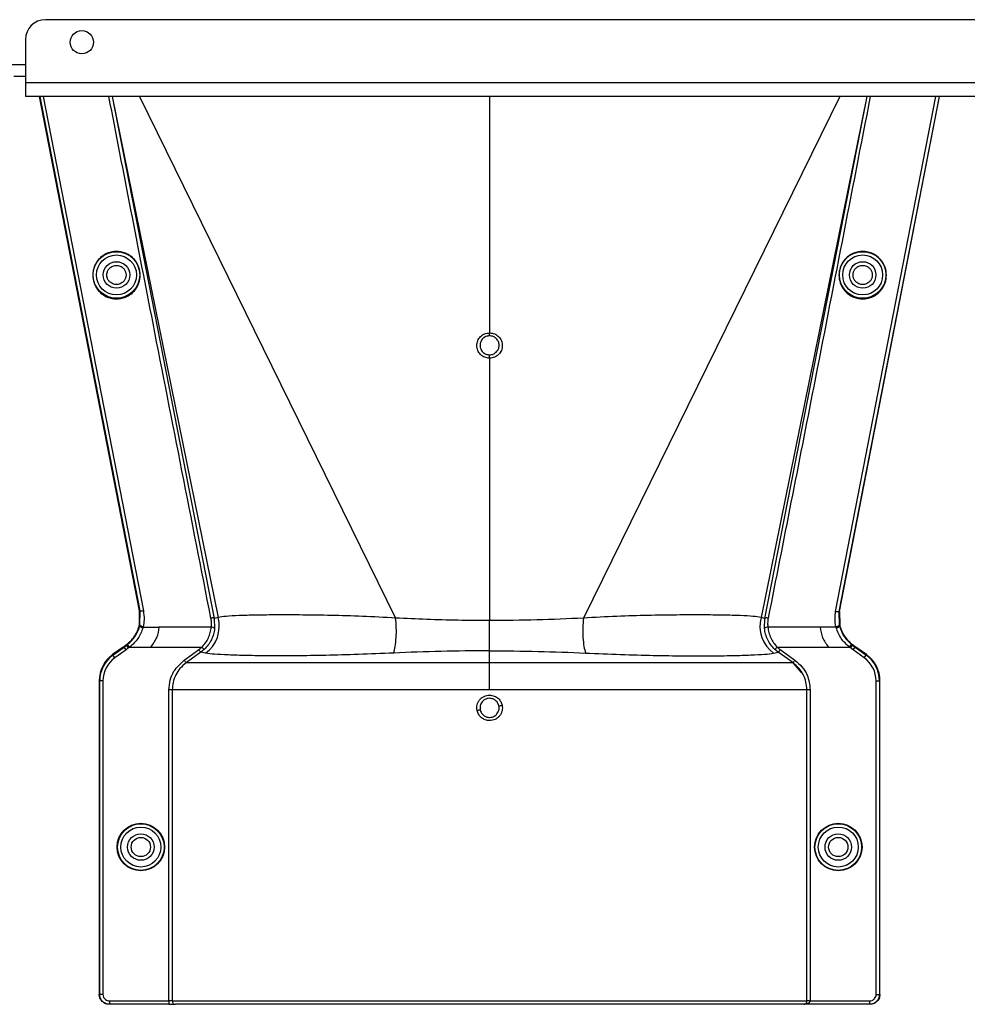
# Model space of a CAD drawing. Header units: inches. Extents: x -3977 to 448, y -4288 to 2176.
# Tile 191 of 206: x -1267 to -1124, y 722 to 871. Entities that reach past the tile are written whole.
import ezdxf

# ---------------------------------------------------------------- set-up
doc = ezdxf.new("R2010")
doc.units = ezdxf.units.IN
doc.header["$MEASUREMENT"] = 0

msp = doc.modelspace()

# ---------------------------------------------------------------- linework, layer by layer
at = {"color": 7, "linetype": 'Continuous', "lineweight": 25}
for p, q in [((-984.17, 870.523), (-1263.17, 870.523)), ((-1266.17, 867.523), (-1266.17, 861.023)), ((-1267.92, 862.023), (-1266.17, 862.023)), ((-981.17, 861.023), (-1266.17, 861.023)), ((-1266.17, 861.023), (-1266.17, 858.923)), ((-981.17, 858.923), (-1266.17, 858.923))]:
    msp.add_line(p, q, dxfattribs=at)
at = {"color": 8, "linetype": 'Continuous', "lineweight": 25}
msp.add_line((-1296.17, 863.773), (-1266.17, 863.773), dxfattribs=at)
at = {"color": 1, "linetype": 'Continuous', "lineweight": 25}
for p, q in [((-1248.953, 781.371), (-1264.045, 858.923)), ((-1248.872, 781.371), (-1263.964, 858.923)), ((-1263.485, 858.923), (-1248.393, 781.371)), ((-1253.108, 858.923), (-1237.71, 780.218)), ((-1253.082, 858.923), (-1237.123, 780.362)), ((-1248.988, 858.923), (-1210.335, 780.265)), ((-1196.17, 858.923), (-1196.17, 823.291)), ((-1143.352, 858.923), (-1182.005, 780.265)), ((-1139.258, 858.923), (-1155.218, 780.362)), ((-1154.63, 780.218), (-1139.233, 858.923)), ((-1143.97, 781.253), (-1128.855, 858.923)), ((-1128.377, 858.923), (-1143.486, 781.281)), ((-1143.405, 781.281), (-1128.295, 858.923)), ((-1196.17, 819.462), (-1196.17, 779.894)), ((-1248.983, 779.241), (-1248.953, 781.371)), ((-1248.953, 781.371), (-1248.872, 781.371)), ((-1248.907, 779.223), (-1248.871, 781.369)), ((-1248.871, 781.369), (-1248.872, 781.371)), ((-1143.487, 781.281), (-1143.486, 781.281)), ((-1143.486, 781.281), (-1143.433, 779.223)), ((-1143.486, 781.281), (-1143.405, 781.281)), ((-1143.405, 781.281), (-1143.357, 779.241)), ((-1237.123, 780.362), (-1237.71, 780.218)), ((-1237.71, 780.218), (-1237.643, 778.7)), ((-1196.17, 775.337), (-1196.17, 779.894)), ((-1154.63, 780.218), (-1155.218, 780.362)), ((-1154.698, 778.7), (-1154.63, 780.218)), ((-1248.946, 779.066), (-1249.022, 779.085)), ((-1248.907, 779.223), (-1248.983, 779.241)), ((-1248.432, 778.904), (-1246.044, 778.904)), ((-1238.14, 778.904), (-1246.044, 778.904)), ((-1146.296, 778.904), (-1154.2, 778.904)), ((-1143.909, 778.904), (-1146.296, 778.904)), ((-1143.433, 779.223), (-1143.357, 779.241)), ((-1143.395, 779.066), (-1143.319, 779.085)), ((-1143.357, 779.241), (-1143.352, 779.221)), ((-1251.442, 775.899), (-1253.025, 774.76)), ((-1252.979, 774.696), (-1251.295, 775.908)), ((-1251.003, 775.502), (-1252.687, 774.29)), ((-1251.295, 775.908), (-1251.341, 775.972)), ((-1251.003, 775.502), (-1251.295, 775.908)), ((-1250.935, 776.166), (-1250.981, 776.23)), ((-1250.935, 776.166), (-1250.768, 776.292)), ((-1250.643, 775.761), (-1250.935, 776.166)), ((-1250.459, 775.899), (-1250.768, 776.292)), ((-1250.459, 775.899), (-1247.289, 775.899)), ((-1247.289, 775.899), (-1239.554, 775.899)), ((-1239.211, 775.535), (-1239.727, 775.11)), ((-1239.211, 775.535), (-1239.554, 775.899)), ((-1196.17, 773.519), (-1196.17, 775.337)), ((-1152.786, 775.899), (-1153.129, 775.535)), ((-1152.613, 775.11), (-1153.129, 775.535)), ((-1152.786, 775.899), (-1145.051, 775.899)), ((-1145.051, 775.899), (-1141.881, 775.899)), ((-1141.881, 775.899), (-1141.573, 776.292)), ((-1141.697, 775.761), (-1141.405, 776.166)), ((-1141.573, 776.292), (-1141.405, 776.166)), ((-1141.359, 776.23), (-1141.405, 776.166)), ((-1141.338, 775.502), (-1141.046, 775.908)), ((-1139.653, 774.29), (-1141.338, 775.502)), ((-1141.046, 775.908), (-1141, 775.972)), ((-1141.046, 775.908), (-1139.361, 774.696)), ((-1139.315, 774.76), (-1140.898, 775.899)), ((-1253.025, 774.76), (-1252.979, 774.696)), ((-1252.687, 774.29), (-1252.979, 774.696)), ((-1239.015, 774.961), (-1239.727, 775.11)), ((-1153.326, 774.961), (-1152.613, 775.11)), ((-1139.653, 774.29), (-1139.361, 774.696)), ((-1139.315, 774.76), (-1139.361, 774.696)), ((-1149.099, 772.09), (-1150.341, 773.461)), ((-1255.059, 770.79), (-1255.059, 723.522)), ((-1254.981, 770.79), (-1255.059, 770.79)), ((-1254.981, 723.522), (-1254.981, 770.79)), ((-1254.481, 770.79), (-1254.981, 770.79)), ((-1254.481, 770.79), (-1254.481, 723.522)), ((-1137.86, 723.522), (-1137.86, 770.79)), ((-1137.86, 770.79), (-1137.36, 770.79)), ((-1137.36, 770.79), (-1137.36, 723.522)), ((-1137.281, 770.79), (-1137.36, 770.79)), ((-1137.281, 723.522), (-1137.281, 770.79)), ((-1244.528, 722.522), (-1244.528, 769.46)), ((-1244.029, 769.46), (-1244.029, 722.522)), ((-1148.312, 722.522), (-1148.312, 769.46)), ((-1147.813, 769.46), (-1147.813, 722.522)), ((-1255.059, 723.522), (-1254.981, 723.522)), ((-1254.481, 723.522), (-1254.981, 723.522)), ((-1137.86, 723.522), (-1137.36, 723.522)), ((-1137.36, 723.522), (-1137.281, 723.522)), ((-1253.48, 722.022), (-1253.559, 722.022)), ((-1253.48, 722.522), (-1244.528, 722.522)), ((-1253.48, 722.522), (-1253.48, 722.022)), ((-1244.528, 722.022), (-1253.48, 722.022)), ((-1244.029, 722.522), (-1244.528, 722.522)), ((-1244.528, 722.522), (-1244.528, 722.022)), ((-1244.528, 722.022), (-1243.53, 722.022)), ((-1244.029, 722.522), (-1148.312, 722.522)), ((-1148.762, 722.022), (-1243.53, 722.022)), ((-1138.86, 722.022), (-1148.762, 722.022)), ((-1147.813, 722.522), (-1148.312, 722.522)), ((-1147.813, 722.522), (-1138.86, 722.522)), ((-1138.86, 722.522), (-1138.86, 722.022)), ((-1138.781, 722.022), (-1138.86, 722.022))]:
    msp.add_line(p, q, dxfattribs=at)
at = {"color": 1, "linetype": 'Continuous', "lineweight": 25, "flags": 128}
for points in [[(-1196.17, 822.85), (-1196.17, 822.869), (-1196.17, 822.901), (-1196.17, 822.944), (-1196.17, 822.999), (-1196.17, 823.063), (-1196.17, 823.134), (-1196.17, 823.211), (-1196.17, 823.291)], [(-1196.17, 819.462), (-1196.17, 819.544), (-1196.17, 819.625), (-1196.17, 819.703), (-1196.17, 819.775), (-1196.17, 819.841), (-1196.17, 819.898), (-1196.17, 819.944), (-1196.17, 819.978)], [(-1248.983, 779.241), (-1248.986, 779.23), (-1248.988, 779.221)], [(-1248.432, 778.904), (-1248.53, 778.929), (-1248.625, 778.96), (-1248.711, 778.995), (-1248.786, 779.032), (-1248.846, 779.071), (-1248.889, 779.109), (-1248.914, 779.146), (-1248.918, 779.179)], [(-1143.909, 778.904), (-1143.81, 778.929), (-1143.716, 778.96), (-1143.629, 778.995), (-1143.555, 779.032), (-1143.494, 779.071), (-1143.451, 779.109), (-1143.427, 779.146), (-1143.422, 779.179)], [(-1251.295, 775.908), (-1251.093, 776.053), (-1250.935, 776.166)], [(-1250.643, 775.761), (-1250.844, 775.616), (-1251.003, 775.502)], [(-1242.235, 773.925), (-1240.994, 774.816), (-1240.018, 775.516)], [(-1152.322, 775.516), (-1151.081, 774.625), (-1150.105, 773.925)], [(-1141.338, 775.502), (-1141.539, 775.647), (-1141.697, 775.761)], [(-1141.405, 776.166), (-1141.204, 776.022), (-1141.046, 775.908)], [(-1239.727, 775.11), (-1240.968, 774.219), (-1241.944, 773.519)], [(-1150.397, 773.519), (-1151.638, 774.41), (-1152.613, 775.11)]]:
    msp.add_lwpolyline(points, dxfattribs=at)
at = {"color": 7, "linetype": 'Continuous', "lineweight": 25}
msp.add_circle((-1257.67, 867.123), 1.75, dxfattribs=at)
at = {"color": 1, "linetype": 'Continuous', "lineweight": 25}
for centre, radius in [((-1252.45, 832.023), 3.513), ((-1252.45, 832.023), 3.013), ((-1139.891, 832.023), 3.513), ((-1139.891, 832.023), 3.013), ((-1252.45, 832.023), 2), ((-1139.891, 832.023), 2), ((-1248.769, 745.741), 3.579), ((-1248.769, 745.741), 3.513), ((-1248.769, 745.741), 3.013), ((-1143.571, 745.741), 3.579), ((-1143.571, 745.741), 3.513), ((-1143.571, 745.741), 3.013), ((-1248.769, 745.741), 2), ((-1248.769, 745.741), 1.45), ((-1143.571, 745.741), 2), ((-1143.571, 745.741), 1.45)]:
    msp.add_circle(centre, radius, dxfattribs=at)
at = {"color": 7, "linetype": 'Continuous', "lineweight": 25}
msp.add_arc((-1263.17, 867.523), 3, 90, 180, dxfattribs=at)
at = {"color": 1, "linetype": 'Continuous', "lineweight": 25}
for centre, radius, start, end in [((-1242.006, 779.041), 5.059, 306.24958, 15.1422), ((-1150.334, 779.041), 5.059, 164.8578, 233.75042), ((-1238.093, 778.312), 0.594, 40.78426, 94.57874), ((-1154.248, 778.312), 0.594, 85.42126, 139.21574), ((-1250.169, 770.79), 4.89, 125.73216, 180), ((-1250.169, 770.79), 4.811, 125.73216, 180), ((-1250.169, 770.79), 4.311, 125.73216, 180), ((-1142.171, 770.79), 4.311, 0, 54.26784), ((-1142.171, 770.79), 4.811, 0, 54.26784), ((-1142.171, 770.79), 4.89, 0, 54.26784), ((-1192.483, 740.758), 26.17, 101.21609, 102.30574), ((-1199.858, 792.704), 26.168, 281.21699, 282.30669), ((-1243.529, 722.521), 0.5, 179.94503, 269.94492)]:
    msp.add_arc(centre, radius, start, end, dxfattribs=at)
for points, knots in [([(-1238.198, 780.269), (-1241.114, 795.09), (-1246.272, 821.303), (-1251.371, 847.526), (-1253.587, 858.923)], [0, 0, 0, 0, 0.5653972, 1, 1, 1, 1]), ([(-1138.754, 858.923), (-1141.587, 844.349), (-1146.684, 818.125), (-1151.848, 791.914), (-1154.142, 780.269)], [0, 0, 0, 0, 0.5557593, 1, 1, 1, 1]), ([(-1252.45, 835.57), (-1252.666, 835.558), (-1253.138, 835.533), (-1253.88, 835.304), (-1254.661, 834.86), (-1255.381, 834.136), (-1255.901, 833.148), (-1256.093, 831.991), (-1255.901, 830.835), (-1255.381, 829.847), (-1254.661, 829.123), (-1253.88, 828.679), (-1253.138, 828.45), (-1252.666, 828.425), (-1252.45, 828.413)], [0, 0, 0, 0, 0.0563088, 0.1228337, 0.2009914, 0.2913219, 0.3924061, 0.5, 0.6075939, 0.7086781, 0.7990086, 0.8771663, 0.9436912, 1, 1, 1, 1]), ([(-1252.45, 828.413), (-1252.233, 828.425), (-1251.761, 828.45), (-1251.019, 828.679), (-1250.239, 829.123), (-1249.519, 829.847), (-1248.998, 830.835), (-1248.807, 831.991), (-1248.998, 833.148), (-1249.519, 834.136), (-1250.239, 834.86), (-1251.019, 835.304), (-1251.761, 835.533), (-1252.233, 835.558), (-1252.45, 835.57)], [0, 0, 0, 0, 0.05630876, 0.12283374, 0.20099136, 0.29132195, 0.39240607, 0.5, 0.60759393, 0.70867805, 0.79900864, 0.87716626, 0.94369124, 1, 1, 1, 1]), ([(-1139.891, 835.57), (-1140.107, 835.558), (-1140.579, 835.533), (-1141.321, 835.304), (-1142.101, 834.86), (-1142.821, 834.136), (-1143.342, 833.148), (-1143.534, 831.991), (-1143.342, 830.835), (-1142.821, 829.847), (-1142.101, 829.123), (-1141.321, 828.679), (-1140.579, 828.45), (-1140.107, 828.425), (-1139.891, 828.413)], [0, 0, 0, 0, 0.0563088, 0.1228337, 0.2009914, 0.2913219, 0.3924061, 0.5, 0.6075939, 0.7086781, 0.7990086, 0.8771663, 0.9436912, 1, 1, 1, 1]), ([(-1139.891, 828.413), (-1139.674, 828.425), (-1139.202, 828.45), (-1138.46, 828.679), (-1137.68, 829.123), (-1136.96, 829.847), (-1136.439, 830.835), (-1136.247, 831.991), (-1136.439, 833.148), (-1136.96, 834.136), (-1137.68, 834.86), (-1138.46, 835.304), (-1139.202, 835.533), (-1139.674, 835.558), (-1139.891, 835.57)], [0, 0, 0, 0, 0.0563088, 0.1228337, 0.2009914, 0.2913219, 0.3924061, 0.5, 0.6075939, 0.7086781, 0.7990086, 0.8771663, 0.9436912, 1, 1, 1, 1]), ([(-1252.45, 830.573), (-1252.537, 830.577), (-1252.729, 830.588), (-1253.03, 830.68), (-1253.346, 830.86), (-1253.637, 831.154), (-1253.849, 831.554), (-1253.926, 832.023), (-1253.849, 832.491), (-1253.637, 832.892), (-1253.346, 833.185), (-1253.03, 833.365), (-1252.729, 833.458), (-1252.537, 833.468), (-1252.45, 833.473)], [0, 0, 0, 0, 0.0563099, 0.1228359, 0.2009943, 0.2913249, 0.3924079, 0.5, 0.6075921, 0.7086751, 0.7990057, 0.8771641, 0.9436901, 1, 1, 1, 1]), ([(-1252.45, 833.473), (-1252.362, 833.468), (-1252.171, 833.458), (-1251.87, 833.365), (-1251.554, 833.185), (-1251.262, 832.892), (-1251.051, 832.491), (-1250.973, 832.023), (-1251.051, 831.554), (-1251.262, 831.154), (-1251.554, 830.86), (-1251.87, 830.68), (-1252.171, 830.588), (-1252.362, 830.577), (-1252.45, 830.573)], [0, 0, 0, 0, 0.0563099, 0.1228359, 0.2009943, 0.2913249, 0.3924079, 0.5, 0.6075921, 0.7086751, 0.7990057, 0.8771641, 0.9436901, 1, 1, 1, 1]), ([(-1139.891, 830.573), (-1139.978, 830.577), (-1140.17, 830.588), (-1140.47, 830.68), (-1140.787, 830.86), (-1141.078, 831.154), (-1141.289, 831.554), (-1141.367, 832.023), (-1141.289, 832.491), (-1141.078, 832.892), (-1140.787, 833.185), (-1140.47, 833.365), (-1140.17, 833.458), (-1139.978, 833.468), (-1139.891, 833.473)], [0, 0, 0, 0, 0.0563099, 0.1228359, 0.2009943, 0.2913249, 0.3924079, 0.5, 0.6075921, 0.7086751, 0.7990057, 0.8771641, 0.9436901, 1, 1, 1, 1]), ([(-1139.891, 833.473), (-1139.803, 833.468), (-1139.612, 833.458), (-1139.311, 833.365), (-1138.995, 833.185), (-1138.703, 832.892), (-1138.492, 832.491), (-1138.414, 832.023), (-1138.492, 831.554), (-1138.703, 831.154), (-1138.995, 830.86), (-1139.311, 830.68), (-1139.612, 830.588), (-1139.803, 830.577), (-1139.891, 830.573)], [0, 0, 0, 0, 0.0563099, 0.1228359, 0.2009943, 0.2913249, 0.3924079, 0.5, 0.6075921, 0.7086751, 0.7990057, 0.8771641, 0.9436901, 1, 1, 1, 1]), ([(-1196.17, 819.462), (-1196.422, 819.491), (-1196.926, 819.549), (-1197.566, 819.991), (-1197.994, 820.624), (-1198.145, 821.376), (-1197.995, 822.128), (-1197.567, 822.762), (-1196.927, 823.205), (-1196.422, 823.262), (-1196.17, 823.291)], [0, 0, 0, 0, 0.1250597, 0.2500089, 0.3749009, 0.4997891, 0.624727, 0.749769, 0.8748397, 1, 1, 1, 1]), ([(-1196.17, 822.85), (-1196.359, 822.828), (-1196.737, 822.785), (-1197.218, 822.452), (-1197.538, 821.977), (-1197.65, 821.413), (-1197.537, 820.849), (-1197.217, 820.375), (-1196.737, 820.043), (-1196.359, 820), (-1196.17, 819.978)], [0, 0, 0, 0, 0.1251587, 0.2502289, 0.3752708, 0.5002105, 0.6251013, 0.7499948, 0.8749429, 1, 1, 1, 1]), ([(-1196.17, 823.291), (-1195.918, 823.262), (-1195.414, 823.205), (-1194.774, 822.762), (-1194.346, 822.13), (-1194.195, 821.378), (-1194.345, 820.626), (-1194.773, 819.992), (-1195.414, 819.549), (-1195.918, 819.491), (-1196.17, 819.462)], [0, 0, 0, 0, 0.1250591, 0.2500084, 0.3749013, 0.4997903, 0.624728, 0.7497694, 0.8748397, 1, 1, 1, 1]), ([(-1196.17, 819.978), (-1195.981, 820), (-1195.603, 820.043), (-1195.123, 820.376), (-1194.802, 820.851), (-1194.69, 821.415), (-1194.803, 821.979), (-1195.124, 822.453), (-1195.604, 822.785), (-1195.981, 822.828), (-1196.17, 822.85)], [0, 0, 0, 0, 0.1251583, 0.2502283, 0.3752704, 0.5002105, 0.6251014, 0.7499947, 0.8749427, 1, 1, 1, 1]), ([(-1248.872, 781.371), (-1248.864, 781.371), (-1248.849, 781.371), (-1248.759, 781.371), (-1248.664, 781.371), (-1248.581, 781.371), (-1248.489, 781.371), (-1248.425, 781.371), (-1248.393, 781.371)], [0, 0, 0, 0, 0.24954493, 0.49864381, 0.62227945, 0.7466343, 0.87233795, 1, 1, 1, 1]), ([(-1248.393, 781.371), (-1248.328, 780.918), (-1248.213, 780.109), (-1248.357, 779.306), (-1248.42, 778.953)], [0, 0, 0, 0, 0.5600915, 1, 1, 1, 1]), ([(-1143.92, 778.953), (-1143.993, 779.381), (-1144.122, 780.147), (-1144.017, 780.915), (-1143.97, 781.253)], [0, 0, 0, 0, 0.5594452, 1, 1, 1, 1]), ([(-1143.486, 781.281), (-1143.498, 781.268), (-1143.523, 781.24), (-1143.636, 781.219), (-1143.793, 781.221), (-1143.913, 781.242), (-1143.97, 781.253)], [0, 0, 0, 0, 0.2322093, 0.4947556, 0.7564608, 1, 1, 1, 1]), ([(-1237.71, 780.218), (-1237.723, 780.233), (-1237.75, 780.266), (-1237.866, 780.291), (-1238.022, 780.295), (-1238.141, 780.278), (-1238.198, 780.269)], [0, 0, 0, 0, 0.24162997, 0.49999774, 0.75836675, 1, 1, 1, 1]), ([(-1238.14, 778.904), (-1238.122, 779.16), (-1238.091, 779.618), (-1238.165, 780.07), (-1238.198, 780.269)], [0, 0, 0, 0, 0.5596825, 1, 1, 1, 1]), ([(-1210.335, 780.265), (-1212.027, 780.36), (-1215.405, 780.548), (-1220.128, 780.68), (-1224.439, 780.745), (-1228.248, 780.753), (-1231.476, 780.72), (-1234.065, 780.647), (-1236.036, 780.539), (-1236.76, 780.421), (-1237.123, 780.362)], [0, 0, 0, 0, 0.1240038, 0.2476941, 0.3726334, 0.4971972, 0.6230222, 0.7482004, 0.8737911, 1, 1, 1, 1]), ([(-1210.651, 775), (-1210.562, 775.316), (-1210.381, 775.963), (-1210.24, 777.311), (-1210.211, 778.8), (-1210.295, 779.784), (-1210.335, 780.265)], [0, 0, 0, 0, 0.2443628, 0.4999999, 0.755637, 1, 1, 1, 1]), ([(-1196.17, 779.894), (-1197.758, 779.903), (-1200.936, 779.922), (-1205.68, 780.06), (-1208.781, 780.197), (-1210.335, 780.265)], [0, 0, 0, 0, 0.33237146, 0.66540461, 1, 1, 1, 1]), ([(-1182.005, 780.265), (-1184.341, 780.161), (-1189.001, 779.955), (-1193.784, 779.914), (-1196.17, 779.894)], [0, 0, 0, 0, 0.5012682, 1, 1, 1, 1]), ([(-1182.005, 780.265), (-1182.046, 779.784), (-1182.13, 778.8), (-1182.1, 777.311), (-1181.96, 775.963), (-1181.778, 775.316), (-1181.689, 775)], [0, 0, 0, 0, 0.244363, 0.5000001, 0.7556372, 1, 1, 1, 1]), ([(-1155.218, 780.362), (-1155.581, 780.421), (-1156.305, 780.539), (-1158.275, 780.647), (-1160.864, 780.72), (-1164.092, 780.753), (-1167.901, 780.745), (-1172.213, 780.68), (-1176.935, 780.548), (-1180.314, 780.36), (-1182.005, 780.265)], [0, 0, 0, 0, 0.1262089, 0.2517996, 0.3769778, 0.5028028, 0.6273666, 0.7523059, 0.8759962, 1, 1, 1, 1]), ([(-1154.142, 780.269), (-1154.2, 780.278), (-1154.318, 780.295), (-1154.475, 780.291), (-1154.591, 780.266), (-1154.617, 780.233), (-1154.63, 780.218)], [0, 0, 0, 0, 0.2416333, 0.5000023, 0.75837, 1, 1, 1, 1]), ([(-1154.142, 780.269), (-1154.182, 780.015), (-1154.252, 779.562), (-1154.216, 779.105), (-1154.2, 778.904)], [0, 0, 0, 0, 0.55968395, 1, 1, 1, 1]), ([(-1250.981, 776.23), (-1250.745, 776.42), (-1250.085, 776.95), (-1249.394, 777.947), (-1249.129, 778.755), (-1249.028, 779.063)], [0, 0, 0, 0, 0.2563458, 0.7166755, 1, 1, 1, 1]), ([(-1250.768, 776.292), (-1250.346, 776.687), (-1249.5, 777.478), (-1249.131, 778.536), (-1248.946, 779.065)], [0, 0, 0, 0, 0.49884982, 1, 1, 1, 1]), ([(-1248.46, 778.794), (-1248.551, 778.52), (-1248.732, 777.969), (-1249.324, 776.917), (-1250.005, 776.307), (-1250.459, 775.899)], [0, 0, 0, 0, 0.2482305, 0.4976106, 1, 1, 1, 1]), ([(-1249.022, 779.085), (-1249.023, 779.08), (-1249.025, 779.073), (-1249.027, 779.066), (-1249.028, 779.062)], [0, 0, 0, 0, 0.5600046, 1, 1, 1, 1]), ([(-1249.022, 779.085), (-1249.016, 779.11), (-1249.004, 779.156), (-1248.993, 779.201), (-1248.988, 779.221)], [0, 0, 0, 0, 0.5599989, 1, 1, 1, 1]), ([(-1248.946, 779.065), (-1248.941, 779.087), (-1248.931, 779.125), (-1248.922, 779.162), (-1248.918, 779.179)], [0, 0, 0, 0, 0.5599999, 1, 1, 1, 1]), ([(-1248.46, 778.794), (-1248.523, 778.811), (-1248.62, 778.837), (-1248.736, 778.884), (-1248.816, 778.923), (-1248.878, 778.963), (-1248.937, 779.014), (-1248.942, 779.045), (-1248.946, 779.065)], [0, 0, 0, 0, 0.2384943, 0.3676023, 0.4997015, 0.6318447, 0.7610791, 1, 1, 1, 1]), ([(-1248.918, 779.179), (-1248.916, 779.187), (-1248.912, 779.202), (-1248.909, 779.217), (-1248.907, 779.223)], [0, 0, 0, 0, 0.5600001, 1, 1, 1, 1]), ([(-1248.42, 778.953), (-1248.483, 778.969), (-1248.58, 778.993), (-1248.697, 779.039), (-1248.776, 779.078), (-1248.839, 779.118), (-1248.898, 779.169), (-1248.903, 779.202), (-1248.907, 779.223)], [0, 0, 0, 0, 0.2385157, 0.3676197, 0.4997095, 0.6318421, 0.7610692, 1, 1, 1, 1]), ([(-1248.432, 778.904), (-1248.437, 778.884), (-1248.447, 778.847), (-1248.456, 778.81), (-1248.46, 778.794)], [0, 0, 0, 0, 0.55999972, 1, 1, 1, 1]), ([(-1248.42, 778.953), (-1248.422, 778.944), (-1248.426, 778.928), (-1248.43, 778.911), (-1248.432, 778.904)], [0, 0, 0, 0, 0.56, 1, 1, 1, 1]), ([(-1246.044, 778.904), (-1246.123, 778.36), (-1246.281, 777.273), (-1246.953, 776.357), (-1247.289, 775.899)], [0, 0, 0, 0, 0.5005188, 1, 1, 1, 1]), ([(-1239.554, 775.899), (-1239.364, 776.111), (-1238.984, 776.535), (-1238.564, 777.281), (-1238.264, 778.081), (-1238.181, 778.629), (-1238.14, 778.904)], [0, 0, 0, 0, 0.2484063, 0.4963861, 0.7465528, 1, 1, 1, 1]), ([(-1237.643, 778.7), (-1237.689, 778.41), (-1237.78, 777.83), (-1238.114, 776.987), (-1238.579, 776.199), (-1239, 775.757), (-1239.211, 775.535)], [0, 0, 0, 0, 0.2493782, 0.4989473, 0.7486214, 1, 1, 1, 1]), ([(-1153.129, 775.535), (-1153.341, 775.757), (-1153.762, 776.198), (-1154.226, 776.987), (-1154.56, 777.83), (-1154.652, 778.41), (-1154.698, 778.7)], [0, 0, 0, 0, 0.2511042, 0.5011367, 0.750364, 1, 1, 1, 1]), ([(-1154.2, 778.904), (-1154.159, 778.628), (-1154.077, 778.081), (-1153.776, 777.281), (-1153.357, 776.534), (-1152.977, 776.11), (-1152.786, 775.899)], [0, 0, 0, 0, 0.253707, 0.5035297, 0.751872, 1, 1, 1, 1]), ([(-1146.296, 778.904), (-1146.217, 778.36), (-1146.06, 777.273), (-1145.387, 776.357), (-1145.051, 775.899)], [0, 0, 0, 0, 0.50051883, 1, 1, 1, 1]), ([(-1143.92, 778.953), (-1143.877, 778.963), (-1143.79, 778.984), (-1143.671, 779.026), (-1143.575, 779.07), (-1143.49, 779.124), (-1143.436, 779.177), (-1143.434, 779.21), (-1143.433, 779.223)], [0, 0, 0, 0, 0.1658539, 0.3297583, 0.4844222, 0.6242747, 0.8482139, 1, 1, 1, 1]), ([(-1143.909, 778.904), (-1143.911, 778.913), (-1143.915, 778.929), (-1143.919, 778.946), (-1143.92, 778.953)], [0, 0, 0, 0, 0.56, 1, 1, 1, 1]), ([(-1143.88, 778.794), (-1143.885, 778.815), (-1143.893, 778.844), (-1143.902, 778.878), (-1143.906, 778.893), (-1143.907, 778.899), (-1143.908, 778.902), (-1143.908, 778.904), (-1143.909, 778.904)], [0, 0, 0, 0, 0.5599996, 0.8063998, 0.9148159, 0.962519, 0.9835084, 1, 1, 1, 1]), ([(-1143.88, 778.794), (-1143.817, 778.811), (-1143.72, 778.836), (-1143.604, 778.882), (-1143.524, 778.921), (-1143.462, 778.962), (-1143.403, 779.012), (-1143.398, 779.045), (-1143.395, 779.065)], [0, 0, 0, 0, 0.2386895, 0.3678599, 0.4999849, 0.6321122, 0.7612892, 1, 1, 1, 1]), ([(-1141.881, 775.899), (-1142.34, 776.304), (-1143.259, 777.115), (-1143.673, 778.234), (-1143.88, 778.794)], [0, 0, 0, 0, 0.4994719, 1, 1, 1, 1]), ([(-1143.433, 779.223), (-1143.431, 779.215), (-1143.428, 779.2), (-1143.424, 779.185), (-1143.422, 779.179)], [0, 0, 0, 0, 0.56, 1, 1, 1, 1]), ([(-1143.422, 779.179), (-1143.417, 779.158), (-1143.408, 779.12), (-1143.399, 779.082), (-1143.395, 779.065)], [0, 0, 0, 0, 0.5599997, 1, 1, 1, 1]), ([(-1143.395, 779.065), (-1143.209, 778.535), (-1142.84, 777.478), (-1141.994, 776.687), (-1141.573, 776.292)], [0, 0, 0, 0, 0.5012988, 1, 1, 1, 1]), ([(-1143.352, 779.221), (-1143.346, 779.195), (-1143.335, 779.15), (-1143.324, 779.105), (-1143.319, 779.085)], [0, 0, 0, 0, 0.5599961, 1, 1, 1, 1]), ([(-1143.319, 779.085), (-1143.318, 779.08), (-1143.316, 779.073), (-1143.314, 779.066), (-1143.313, 779.062)], [0, 0, 0, 0, 0.56, 1, 1, 1, 1]), ([(-1143.313, 779.063), (-1143.223, 778.786), (-1142.975, 778.017), (-1142.309, 777.005), (-1141.627, 776.448), (-1141.359, 776.23)], [0, 0, 0, 0, 0.2548715, 0.7080318, 1, 1, 1, 1]), ([(-1251.442, 775.899), (-1251.423, 775.912), (-1251.389, 775.937), (-1251.355, 775.961), (-1251.341, 775.972)], [0, 0, 0, 0, 0.56, 1, 1, 1, 1]), ([(-1251.341, 775.972), (-1251.273, 776.02), (-1251.154, 776.106), (-1251.034, 776.192), (-1250.981, 776.23)], [0, 0, 0, 0, 0.5599992, 1, 1, 1, 1]), ([(-1250.459, 775.899), (-1250.493, 775.872), (-1250.554, 775.825), (-1250.616, 775.78), (-1250.643, 775.761)], [0, 0, 0, 0, 0.5599999, 1, 1, 1, 1]), ([(-1240.018, 775.516), (-1239.928, 775.583), (-1239.767, 775.703), (-1239.619, 775.839), (-1239.554, 775.899)], [0, 0, 0, 0, 0.5599336, 1, 1, 1, 1]), ([(-1239.727, 775.11), (-1239.732, 775.117), (-1239.743, 775.132), (-1239.812, 775.227), (-1239.908, 775.362), (-1239.983, 775.466), (-1240.018, 775.516)], [0, 0, 0, 0, 0.2406166, 0.5, 0.7593834, 1, 1, 1, 1]), ([(-1196.17, 775.337), (-1198.618, 775.322), (-1203.515, 775.294), (-1208.272, 775.098), (-1210.651, 775)], [0, 0, 0, 0, 0.4998757, 1, 1, 1, 1]), ([(-1196.17, 775.337), (-1193.722, 775.322), (-1188.825, 775.294), (-1184.068, 775.098), (-1181.689, 775)], [0, 0, 0, 0, 0.4998757, 1, 1, 1, 1]), ([(-1152.786, 775.899), (-1152.703, 775.823), (-1152.555, 775.688), (-1152.393, 775.568), (-1152.322, 775.516)], [0, 0, 0, 0, 0.5599336, 1, 1, 1, 1]), ([(-1152.322, 775.516), (-1152.358, 775.466), (-1152.432, 775.362), (-1152.529, 775.227), (-1152.597, 775.132), (-1152.608, 775.117), (-1152.613, 775.11)], [0, 0, 0, 0, 0.2406166, 0.5, 0.7593834, 1, 1, 1, 1]), ([(-1141.697, 775.761), (-1141.732, 775.786), (-1141.794, 775.831), (-1141.854, 775.878), (-1141.881, 775.899)], [0, 0, 0, 0, 0.5600001, 1, 1, 1, 1]), ([(-1141, 775.972), (-1141.067, 776.02), (-1141.187, 776.106), (-1141.307, 776.192), (-1141.359, 776.23)], [0, 0, 0, 0, 0.5599992, 1, 1, 1, 1]), ([(-1141, 775.972), (-1140.981, 775.958), (-1140.947, 775.934), (-1140.913, 775.909), (-1140.898, 775.899)], [0, 0, 0, 0, 0.56, 1, 1, 1, 1]), ([(-1244.528, 769.46), (-1244.489, 769.946), (-1244.411, 770.916), (-1243.727, 772.553), (-1242.8, 773.405), (-1242.235, 773.925)], [0, 0, 0, 0, 0.2811316, 0.561264, 1, 1, 1, 1]), ([(-1241.944, 773.519), (-1241.949, 773.526), (-1241.96, 773.541), (-1242.028, 773.636), (-1242.125, 773.771), (-1242.199, 773.875), (-1242.235, 773.925)], [0, 0, 0, 0, 0.2405923, 0.4999996, 0.7594071, 1, 1, 1, 1]), ([(-1210.651, 775), (-1212.434, 774.922), (-1215.994, 774.767), (-1220.944, 774.636), (-1225.468, 774.573), (-1229.474, 774.573), (-1232.89, 774.62), (-1235.655, 774.705), (-1237.793, 774.816), (-1238.606, 774.913), (-1239.015, 774.961)], [0, 0, 0, 0, 0.1249315, 0.2494845, 0.3748502, 0.499357, 0.6247516, 0.7493071, 0.874271, 1, 1, 1, 1]), ([(-1181.689, 775), (-1179.907, 774.922), (-1176.347, 774.767), (-1171.396, 774.636), (-1166.872, 774.573), (-1162.866, 774.573), (-1159.451, 774.62), (-1156.685, 774.705), (-1154.548, 774.816), (-1153.734, 774.913), (-1153.326, 774.961)], [0, 0, 0, 0, 0.1249315, 0.2494845, 0.3748502, 0.499357, 0.6247516, 0.7493071, 0.874271, 1, 1, 1, 1]), ([(-1150.105, 773.925), (-1150.141, 773.875), (-1150.216, 773.771), (-1150.312, 773.636), (-1150.381, 773.541), (-1150.392, 773.526), (-1150.397, 773.519)], [0, 0, 0, 0, 0.2405929, 0.5000004, 0.7594076, 1, 1, 1, 1]), ([(-1150.105, 773.925), (-1149.733, 773.61), (-1148.99, 772.981), (-1148.058, 771.472), (-1147.906, 770.222), (-1147.813, 769.46)], [0, 0, 0, 0, 0.2811139, 0.5612738, 1, 1, 1, 1]), ([(-1241.944, 773.519), (-1242.267, 773.249), (-1242.879, 772.74), (-1243.534, 771.718), (-1243.952, 770.623), (-1244.004, 769.836), (-1244.029, 769.46)], [0, 0, 0, 0, 0.2658061, 0.501977, 0.7618756, 1, 1, 1, 1]), ([(-1196.17, 773.519), (-1198.083, 773.519), (-1201.919, 773.519), (-1207.583, 773.519), (-1213.073, 773.519), (-1218.297, 773.519), (-1223.169, 773.519), (-1227.62, 773.519), (-1231.572, 773.519), (-1234.968, 773.519), (-1237.758, 773.519), (-1239.876, 773.519), (-1241.364, 773.519), (-1241.75, 773.519), (-1241.944, 773.519)], [0, 0, 0, 0, 0.083079, 0.16663, 0.249964, 0.3331637, 0.4168571, 0.4999387, 0.5833997, 0.666912, 0.7499366, 0.8335295, 0.916905, 1, 1, 1, 1]), ([(-1196.17, 769.46), (-1196.17, 769.895), (-1196.17, 770.778), (-1196.17, 772.268), (-1196.17, 773.047), (-1196.17, 773.519)], [0, 0, 0, 0, 0.2771716, 0.5621798, 1, 1, 1, 1]), ([(-1150.397, 773.519), (-1150.59, 773.519), (-1150.977, 773.519), (-1152.464, 773.519), (-1154.582, 773.519), (-1157.372, 773.519), (-1160.768, 773.519), (-1164.72, 773.519), (-1169.171, 773.519), (-1174.043, 773.519), (-1179.267, 773.519), (-1184.758, 773.519), (-1190.422, 773.519), (-1194.258, 773.519), (-1196.17, 773.519)], [0, 0, 0, 0, 0.083095, 0.1664705, 0.2500634, 0.333088, 0.4166003, 0.5000613, 0.5831429, 0.6668363, 0.750036, 0.83337, 0.916921, 1, 1, 1, 1]), ([(-1148.312, 769.46), (-1148.339, 769.854), (-1148.393, 770.644), (-1148.826, 771.758), (-1149.48, 772.761), (-1150.091, 773.266), (-1150.397, 773.519)], [0, 0, 0, 0, 0.2494565, 0.4996465, 0.7495447, 1, 1, 1, 1]), ([(-1198.06, 766.326), (-1198.082, 766.468), (-1198.125, 766.753), (-1198.065, 767.184), (-1197.92, 767.591), (-1197.684, 767.953), (-1197.377, 768.257), (-1197.009, 768.481), (-1196.6, 768.629), (-1196.314, 768.647), (-1196.17, 768.656)], [0, 0, 0, 0, 0.1252765, 0.2506033, 0.3754711, 0.5004033, 0.6251346, 0.7500235, 0.874976, 1, 1, 1, 1]), ([(-1196.17, 768.175), (-1196.3, 768.164), (-1196.544, 768.145), (-1196.941, 767.976), (-1197.267, 767.701), (-1197.473, 767.363), (-1197.577, 767.063), (-1197.621, 766.755), (-1197.589, 766.538), (-1197.573, 766.427)], [0, 0, 0, 0, 0.15137069, 0.28486563, 0.49926109, 0.63977106, 0.7442765, 0.86974886, 1, 1, 1, 1]), ([(-1196.17, 768.656), (-1195.925, 768.629), (-1195.436, 768.575), (-1194.854, 768.186), (-1194.452, 767.691), (-1194.337, 767.322), (-1194.28, 767.137)], [0, 0, 0, 0, 0.2795737, 0.5590905, 0.7794833, 1, 1, 1, 1]), ([(-1194.767, 767.036), (-1194.805, 767.16), (-1194.869, 767.37), (-1195.048, 767.645), (-1195.289, 767.892), (-1195.668, 768.121), (-1195.994, 768.156), (-1196.17, 768.175)], [0, 0, 0, 0, 0.19832372, 0.33644956, 0.50065876, 0.73016778, 1, 1, 1, 1]), ([(-1196.17, 764.808), (-1196.389, 764.831), (-1196.825, 764.878), (-1197.395, 765.22), (-1197.852, 765.702), (-1197.991, 766.118), (-1198.06, 766.326)], [0, 0, 0, 0, 0.2506677, 0.5002572, 0.7496434, 1, 1, 1, 1]), ([(-1197.573, 766.427), (-1197.536, 766.303), (-1197.472, 766.093), (-1197.293, 765.819), (-1197.051, 765.571), (-1196.672, 765.342), (-1196.346, 765.307), (-1196.17, 765.289)], [0, 0, 0, 0, 0.1982573, 0.3363448, 0.5005148, 0.7300981, 1, 1, 1, 1]), ([(-1194.28, 767.137), (-1194.259, 766.995), (-1194.216, 766.71), (-1194.279, 766.278), (-1194.422, 765.871), (-1194.656, 765.51), (-1194.962, 765.209), (-1195.33, 764.985), (-1195.739, 764.835), (-1196.027, 764.817), (-1196.17, 764.808)], [0, 0, 0, 0, 0.12505082, 0.25140315, 0.37648004, 0.50028997, 0.62393499, 0.74890218, 0.87495308, 1, 1, 1, 1]), ([(-1196.17, 765.289), (-1196.041, 765.299), (-1195.797, 765.318), (-1195.399, 765.487), (-1195.073, 765.763), (-1194.867, 766.101), (-1194.763, 766.401), (-1194.72, 766.709), (-1194.751, 766.926), (-1194.767, 767.036)], [0, 0, 0, 0, 0.1514392, 0.2849996, 0.4995211, 0.6401034, 0.7446468, 0.8700183, 1, 1, 1, 1]), ([(-1253.559, 722.022), (-1253.772, 722.048), (-1254.214, 722.103), (-1254.717, 722.509), (-1255.01, 723.014), (-1255.043, 723.357), (-1255.059, 723.522)], [0, 0, 0, 0, 0.27028, 0.5624538, 0.7897516, 1, 1, 1, 1]), ([(-1253.48, 722.022), (-1253.602, 722.03), (-1253.839, 722.047), (-1254.164, 722.173), (-1254.437, 722.352), (-1254.713, 722.632), (-1254.935, 723.027), (-1254.966, 723.366), (-1254.981, 723.522)], [0, 0, 0, 0, 0.1550199, 0.3015309, 0.4395266, 0.569001, 0.8013897, 1, 1, 1, 1]), ([(-1254.481, 723.522), (-1254.463, 723.38), (-1254.426, 723.085), (-1254.156, 722.75), (-1253.819, 722.555), (-1253.59, 722.532), (-1253.48, 722.522)], [0, 0, 0, 0, 0.27024264, 0.56240502, 0.78972122, 1, 1, 1, 1]), ([(-1138.86, 722.522), (-1138.718, 722.539), (-1138.423, 722.576), (-1138.088, 722.847), (-1137.892, 723.183), (-1137.87, 723.412), (-1137.86, 723.522)], [0, 0, 0, 0, 0.27028002, 0.56245376, 0.78975162, 1, 1, 1, 1]), ([(-1137.36, 723.522), (-1137.374, 723.366), (-1137.405, 723.027), (-1137.628, 722.632), (-1137.903, 722.352), (-1138.177, 722.173), (-1138.502, 722.047), (-1138.738, 722.03), (-1138.86, 722.022)], [0, 0, 0, 0, 0.198614, 0.4310038, 0.5604779, 0.6984728, 0.8449823, 1, 1, 1, 1]), ([(-1137.281, 723.522), (-1137.308, 723.309), (-1137.363, 722.867), (-1137.768, 722.364), (-1138.273, 722.071), (-1138.616, 722.038), (-1138.781, 722.022)], [0, 0, 0, 0, 0.2702426, 0.562405, 0.7897212, 1, 1, 1, 1]), ([(-1148.762, 722.022), (-1148.672, 722.036), (-1148.552, 722.054), (-1148.419, 722.188), (-1148.358, 722.288), (-1148.326, 722.385), (-1148.313, 722.465), (-1148.312, 722.503), (-1148.312, 722.522)], [0, 0, 0, 0, 0.4992636, 0.6657709, 0.8008939, 0.9091466, 0.9560088, 1, 1, 1, 1]), ([(-1147.813, 722.522), (-1147.815, 722.502), (-1147.819, 722.458), (-1147.861, 722.365), (-1147.982, 722.227), (-1148.284, 722.055), (-1148.572, 722.035), (-1148.762, 722.022)], [0, 0, 0, 0, 0.0479246, 0.1026916, 0.2412231, 0.4988982, 1, 1, 1, 1])]:
    msp.add_open_spline(points, degree=3, knots=knots, dxfattribs=at)
for points in [[(-1244.029, 769.46), (-1244.039, 769.46), (-1244.061, 769.46), (-1244.178, 769.46), (-1244.339, 769.46), (-1244.465, 769.46), (-1244.528, 769.46)], [(-1196.17, 769.46), (-1198.18, 769.46), (-1202.199, 769.46), (-1208.133, 769.46), (-1213.878, 769.46), (-1219.344, 769.46), (-1224.443, 769.46), (-1229.096, 769.46), (-1233.23, 769.46), (-1236.777, 769.46), (-1239.687, 769.46), (-1241.896, 769.46), (-1243.437, 769.46), (-1243.831, 769.46), (-1244.029, 769.46)], [(-1148.312, 769.46), (-1148.509, 769.46), (-1148.904, 769.46), (-1150.445, 769.46), (-1152.653, 769.46), (-1155.563, 769.46), (-1159.111, 769.46), (-1163.244, 769.46), (-1167.897, 769.46), (-1172.997, 769.46), (-1178.462, 769.46), (-1184.207, 769.46), (-1190.141, 769.46), (-1194.16, 769.46), (-1196.17, 769.46)], [(-1147.813, 769.46), (-1147.876, 769.46), (-1148.002, 769.46), (-1148.163, 769.46), (-1148.279, 769.46), (-1148.301, 769.46), (-1148.312, 769.46)]]:
    msp.add_open_spline(points, degree=3, dxfattribs=at)

doc.saveas('drawing.dxf')
